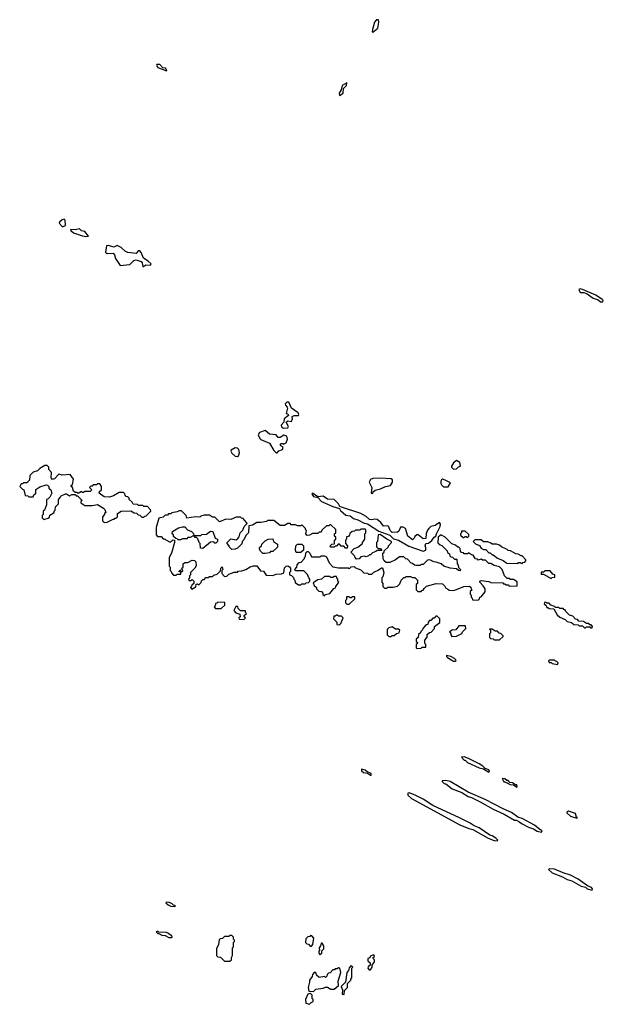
# Model space of a CAD drawing. Extents: x 2710666 to 2828562, y 857017 to 964538.
# Tile 102 of 138: x 2747020 to 2752450, y 923980 to 933137. Entities that reach past the tile are written whole.
import ezdxf

# ---------------------------------------------------------------- set-up
doc = ezdxf.new("R2010")
doc.units = 0

msp = doc.modelspace()

# ---------------------------------------------------------------- linework, layer by layer
at = {"layer": '0CON05XD'}
for points in [[(2750305, 933020), (2750351.7, 933058.3), (2750362.5, 933115), (2750357, 933137), (2750340, 933135), (2750322.5, 933115), (2750302.5, 933045), (2750300, 933025), (2750305, 933020)], [(2748385, 932660), (2748390, 932665), (2748377.5, 932685), (2748350.7, 932690.7), (2748325, 932718.8), (2748295, 932720), (2748292.5, 932715), (2748305, 932692.5), (2748385, 932660)], [(2749995, 932433.3), (2750030, 932455), (2750032.5, 932497.5), (2750060, 932525), (2750065, 932550), (2750020, 932525), (2750012.5, 932485), (2749992.5, 932455), (2749995, 932433.3)], [(2747415, 931213.3), (2747425, 931214), (2747445.9, 931224.1), (2747443, 931273), (2747435, 931282.5), (2747415, 931276.7), (2747390, 931255), (2747386.7, 931245), (2747415, 931213.3)], [(2747635, 931120), (2747655, 931122.5), (2747660, 931125), (2747626.4, 931166.4), (2747595, 931172.5), (2747575, 931192.5), (2747535, 931181.2), (2747494, 931185), (2747496.7, 931175), (2747520, 931155), (2747605, 931126.7), (2747635, 931120)], [(2748165, 930840), (2748175, 930843.3), (2748195, 930856.7), (2748236.2, 930853.8), (2748242.5, 930865), (2748215, 930892.5), (2748170.7, 930920.7), (2748151.7, 930971.7), (2748138.3, 930988.3), (2748121.7, 930988.3), (2748105, 930962.5), (2748025, 930972.5), (2748005, 930982.5), (2747965, 931017.5), (2747927, 931037), (2747895, 931020), (2747845, 931036.7), (2747826.7, 931033.3), (2747817.5, 930975), (2747835, 930962.5), (2747890, 930965), (2747901.7, 930951.7), (2747910, 930915), (2747955, 930852.5), (2748045, 930860), (2748081.2, 930898.8), (2748105, 930904.2), (2748149.5, 930889.5), (2748160, 930875), (2748165, 930840)], [(2752445, 930512.5), (2752450, 930525), (2752440, 930535), (2752380, 930575), (2752257, 930627), (2752235, 930632.5), (2752222.5, 930627.5), (2752235, 930600), (2752269.3, 930599.3), (2752298.8, 930588.8), (2752355, 930546.7), (2752402.5, 930532.5), (2752425, 930513.8), (2752445, 930512.5)], [(2749475, 929337.5), (2749515, 929340), (2749522.5, 929355), (2749500, 929395), (2749515, 929407.5), (2749548.3, 929401.7), (2749557.5, 929425), (2749553.6, 929446.4), (2749573.9, 929456.1), (2749612.5, 929457.5), (2749616.7, 929465), (2749611.7, 929481.7), (2749550, 929525), (2749525, 929580), (2749505, 929580), (2749490, 929565), (2749491.7, 929551.7), (2749510, 929535), (2749512.5, 929525), (2749500, 929475), (2749515, 929470), (2749520, 929455), (2749480, 929425), (2749477.5, 929395), (2749452.5, 929365), (2749455, 929350), (2749475, 929337.5)], [(2749415, 929110), (2749431.2, 929128.8), (2749465, 929140), (2749471.7, 929161.7), (2749450, 929175), (2749443.3, 929186.7), (2749453, 929197), (2749467, 929197), (2749475, 929190), (2749499.3, 929200.7), (2749512.5, 929235), (2749505, 929262.5), (2749477, 929273), (2749445, 929252.5), (2749425, 929252.5), (2749407.7, 929277.7), (2749345, 929282.5), (2749305, 929316.7), (2749251.2, 929298.8), (2749240, 929275), (2749253.6, 929243.6), (2749263.8, 929233.8), (2749345, 929197.5), (2749385, 929130), (2749405, 929110), (2749415, 929110)], [(2749045, 929073.8), (2749055, 929080), (2749065, 929110), (2749060, 929140), (2749045, 929151.2), (2749025, 929154), (2748986.7, 929135), (2748983.8, 929125), (2748993.8, 929105), (2749025, 929078.8), (2749045, 929073.8)], [(2747805, 928460), (2747835, 928462.5), (2747885, 928490), (2747898.3, 928491.7), (2747905, 928500), (2747918.3, 928501.7), (2747930, 928515), (2747930, 928545), (2747965, 928567.5), (2748055, 928570), (2748085, 928550), (2748108.3, 928548.3), (2748121.7, 928531.7), (2748138.3, 928528.3), (2748155, 928510), (2748175, 928510), (2748185, 928520), (2748198.3, 928521.7), (2748240, 928565), (2748238.3, 928578.3), (2748208.3, 928608.3), (2748175, 928610), (2748165, 928620), (2748125, 928620), (2748115, 928627.5), (2748075, 928630), (2748065, 928650), (2748040, 928675), (2748038.3, 928688.3), (2748025, 928700), (2748011.7, 928701.7), (2748000, 928715), (2747998.3, 928728.3), (2747985, 928740), (2747945, 928740), (2747891.7, 928708.3), (2747855, 928697.5), (2747805, 928700), (2747760, 928735), (2747761.7, 928748.3), (2747780, 928765), (2747780, 928795), (2747765, 928820), (2747745, 928820), (2747735, 928810), (2747705, 928810), (2747695, 928800), (2747681.7, 928798.3), (2747670, 928785), (2747690, 928765), (2747675, 928750), (2747625, 928750), (2747615, 928740), (2747605, 928740), (2747595, 928750), (2747565, 928730), (2747555, 928740), (2747535, 928740), (2747521.7, 928751.7), (2747510, 928785), (2747500, 928795), (2747500, 928805), (2747510, 928815), (2747520, 928865), (2747488.3, 928908.3), (2747415, 928902.5), (2747385, 928910), (2747345, 928867.5), (2747325, 928860), (2747312.5, 928875), (2747317.5, 928925), (2747290, 928955), (2747290, 928975), (2747275, 928990), (2747255, 928990), (2747207, 928963), (2747185, 928940), (2747145, 928930), (2747113, 928897), (2747110, 928855), (2747085, 928830), (2747055, 928830), (2747045, 928820), (2747035, 928820), (2747020, 928795), (2747045, 928770), (2747060, 928765), (2747071.7, 928711.7), (2747095, 928710), (2747105, 928700), (2747145, 928700), (2747151.7, 928718.3), (2747170, 928735), (2747171.7, 928768.3), (2747208.3, 928791.7), (2747265, 928810), (2747278.3, 928808.3), (2747290, 928795), (2747291.7, 928781.7), (2747310, 928765), (2747320, 928735), (2747300, 928695), (2747285, 928680), (2747270, 928675), (2747270, 928625), (2747250, 928575), (2747240, 928565), (2747240, 928535), (2747230, 928525), (2747230, 928505), (2747245, 928490), (2747285, 928500), (2747298.3, 928511.7), (2747301.7, 928528.3), (2747340, 928555), (2747340, 928565), (2747350, 928575), (2747353, 928607), (2747380, 928635), (2747380, 928675), (2747400, 928695), (2747405, 928710), (2747445, 928727.5), (2747457, 928727), (2747485, 928710), (2747505, 928720), (2747535, 928720), (2747545, 928710), (2747558.3, 928708.3), (2747600, 928665), (2747590, 928655), (2747590, 928645), (2747625, 928620), (2747695, 928617.5), (2747745, 928627.5), (2747800, 928595), (2747811.7, 928581.7), (2747820, 928555), (2747810, 928545), (2747810, 928535), (2747790, 928515), (2747790, 928475), (2747805, 928460)], [(2751055, 928957.5), (2751085, 928960), (2751101.7, 928978.3), (2751120, 928985), (2751115, 929020), (2751085, 929036.7), (2751057.5, 929015), (2751037.5, 928985), (2751037.5, 928975), (2751055, 928957.5)], [(2750305, 928730), (2750310, 928745), (2750328.3, 928761.7), (2750377, 928773), (2750423, 928797), (2750470, 928805), (2750487.5, 928835), (2750488.3, 928858.3), (2750475, 928867.5), (2750375, 928872.5), (2750305, 928870), (2750285, 928860), (2750272.5, 928835), (2750297.5, 928785), (2750290, 928735), (2750305, 928730)], [(2751005, 928792.5), (2751028.3, 928828.3), (2750980, 928855), (2750955, 928862.5), (2750945, 928857.5), (2750937.5, 928845), (2750937.5, 928825), (2750945, 928810), (2750963, 928793), (2751005, 928792.5)], [(2750775, 928193.8), (2750797.5, 928205), (2750800, 928225), (2750792.5, 928245), (2750800, 928265), (2750825, 928270), (2750855, 928292.5), (2750876.1, 928323.9), (2750892.5, 928335), (2750896.7, 928355), (2750932.5, 928425), (2750936.4, 928446.4), (2750925, 928460), (2750885, 928433.3), (2750845, 928422.5), (2750827.5, 928405), (2750815, 928390), (2750803, 928357), (2750798.3, 928311.7), (2750775, 928310), (2750727, 928347), (2750715, 928347.5), (2750695, 928330), (2750690, 928315), (2750675, 928300), (2750630, 928335), (2750610, 928405), (2750587, 928417), (2750563.6, 928416.4), (2750548.3, 928381.7), (2750535, 928370), (2750485, 928369.2), (2750467.5, 928385), (2750455, 928420), (2750445, 928430), (2750405, 928427.5), (2750379.3, 928459.3), (2750345, 928487.5), (2750325, 928493.3), (2750295, 928486.7), (2750275, 928490), (2750245, 928517.5), (2750193.9, 928543.9), (2750013, 928603), (2750000, 928610), (2749986.7, 928635), (2749945, 928673.3), (2749885, 928678.8), (2749845, 928706), (2749795, 928700), (2749745, 928732.5), (2749737.5, 928725), (2749755, 928703.3), (2749795, 928692.5), (2749828.8, 928655), (2749935, 928609.2), (2749995, 928590), (2750005, 928572.5), (2750055, 928530), (2750095, 928521.4), (2750127.1, 928497.1), (2750166.6, 928486.6), (2750225, 928454), (2750256.9, 928446.9), (2750360.5, 928380.5), (2750465, 928342), (2750499.3, 928309.3), (2750545, 928298), (2750640.5, 928240.5), (2750775, 928193.8)], [(2751285, 927740), (2751298.3, 927751.7), (2751300, 927765), (2751315, 927770), (2751350, 927815), (2751350, 927845), (2751333, 927873), (2751300, 927905), (2751300, 927915), (2751315, 927922.5), (2751385, 927912.5), (2751405, 927903.3), (2751515, 927900), (2751521.7, 927891.7), (2751535, 927890), (2751545, 927880), (2751565, 927880), (2751575, 927870), (2751648.3, 927871.7), (2751648.3, 927908.3), (2751615, 927930), (2751585, 927930), (2751575, 927940), (2751555, 927940), (2751530, 927965), (2751510, 928025), (2751485, 928050), (2751435, 928060), (2751405, 928080), (2751385, 928080), (2751355, 928110), (2751325, 928110), (2751315, 928120), (2751285, 928110), (2751278.3, 928118.3), (2751261.7, 928121.7), (2751238.3, 928158.3), (2751225, 928160), (2751195, 928180), (2751185, 928170), (2751155, 928170), (2751148.3, 928178.3), (2751131.7, 928181.7), (2751120, 928195), (2751118.3, 928218.3), (2751105, 928230), (2751095, 928230), (2751075, 928250), (2751041.7, 928261.7), (2750980, 928325), (2750945, 928342.5), (2750935, 928342.5), (2750912.5, 928325), (2750911.7, 928271.7), (2750931.7, 928251.7), (2750948.3, 928248.3), (2750998.3, 928198.3), (2751001.7, 928181.7), (2751018.3, 928168.3), (2751021.7, 928151.7), (2751031.7, 928141.7), (2751048.3, 928138.3), (2751065, 928120), (2751088.3, 928118.3), (2751090, 928075), (2751100, 928065), (2751101.7, 928041.7), (2751120, 928025), (2751117.5, 928012.5), (2751102.5, 928015), (2751085, 928030), (2751025, 928036), (2750965, 928056.2), (2750940, 928075), (2750895, 928092.5), (2750873.6, 928093.6), (2750835, 928112.5), (2750815, 928110), (2750775, 928070), (2750755, 928070), (2750745, 928060), (2750705, 928060), (2750693, 928063), (2750675, 928080), (2750661.7, 928081.7), (2750628.3, 928118.3), (2750611.7, 928121.7), (2750595, 928140), (2750555, 928140), (2750517, 928113), (2750465, 928087.5), (2750428.3, 928088.3), (2750410, 928105), (2750403, 928123), (2750400, 928175), (2750410, 928185), (2750411.7, 928198.3), (2750450, 928235), (2750450, 928245), (2750480, 928275), (2750480, 928285), (2750435, 928306.7), (2750375, 928350), (2750355, 928347.5), (2750350, 928285), (2750340, 928275), (2750340, 928235), (2750355, 928220), (2750378.3, 928218.3), (2750388.3, 928201.7), (2750345, 928200), (2750335, 928190), (2750301.7, 928178.3), (2750285, 928160), (2750275, 928160), (2750265, 928150), (2750245, 928142.5), (2750225, 928147.5), (2750195, 928140), (2750177, 928123), (2750155, 928120), (2750140, 928135), (2750138.3, 928148.3), (2750100, 928185), (2750131.7, 928218.3), (2750165, 928230), (2750210, 928265), (2750210, 928275), (2750230, 928305), (2750230, 928355), (2750240, 928365), (2750240, 928395), (2750235, 928400), (2750195, 928400), (2750185, 928390), (2750145, 928390), (2750135, 928380), (2750113, 928377), (2750091.7, 928358.3), (2750090, 928345), (2750078.3, 928331.7), (2750061.7, 928328.3), (2750060, 928305), (2750050, 928295), (2750050, 928265), (2750070, 928245), (2750068.3, 928221.7), (2750051.7, 928221.7), (2750035, 928240), (2750011.7, 928241.7), (2749995, 928260), (2749981.7, 928258.3), (2749968.3, 928241.7), (2749955, 928240), (2749945, 928230), (2749915, 928230), (2749910, 928235), (2749911.7, 928248.3), (2749925, 928260), (2749948.3, 928261.7), (2749950, 928295), (2749960, 928305), (2749960, 928325), (2749950, 928335), (2749950, 928355), (2749960, 928365), (2749960, 928395), (2749915, 928440), (2749905, 928440), (2749895, 928430), (2749875, 928430), (2749831.7, 928388.3), (2749825, 928370), (2749805, 928370), (2749795, 928360), (2749745, 928357.5), (2749715, 928342.5), (2749695, 928340), (2749682.5, 928355), (2749690, 928385), (2749680, 928395), (2749680, 928405), (2749645, 928440), (2749635, 928430), (2749605, 928430), (2749585, 928440), (2749545, 928440), (2749535, 928450), (2749515, 928450), (2749485, 928432.5), (2749445, 928432.5), (2749385, 928480), (2749325, 928480), (2749315, 928470), (2749265, 928460), (2749225, 928460), (2749185, 928437.5), (2749151.7, 928428.3), (2749150, 928365), (2749125, 928340), (2749105, 928300), (2749090, 928285), (2749088.3, 928261.7), (2749047, 928223), (2749025, 928212.5), (2748995, 928210), (2748970, 928235), (2748970, 928245), (2748950, 928265), (2748950, 928275), (2748985, 928310), (2749035, 928300), (2749048.3, 928311.7), (2749061.7, 928328.3), (2749070, 928365), (2749095, 928390), (2749110, 928425), (2749137.5, 928452.5), (2749131.7, 928461.7), (2749098.3, 928498.3), (2749085, 928500), (2749075, 928510), (2749035, 928510), (2748985, 928490), (2748938.3, 928491.7), (2748878.3, 928468.3), (2748835, 928510), (2748815, 928510), (2748785, 928530), (2748735, 928530), (2748705, 928520), (2748695, 928510), (2748655, 928512.5), (2748575, 928500), (2748570, 928525), (2748525, 928570), (2748505, 928570), (2748485, 928560), (2748435, 928550), (2748425, 928540), (2748405, 928540), (2748395, 928530), (2748375, 928530), (2748355, 928510), (2748315, 928500), (2748290, 928415), (2748290, 928345), (2748301.7, 928331.7), (2748335, 928330), (2748355, 928310), (2748365, 928310), (2748415, 928280), (2748425, 928280), (2748445, 928300), (2748460, 928295), (2748460, 928275), (2748432.5, 928175), (2748410, 928135), (2748410, 928055), (2748420, 928045), (2748420, 928015), (2748430, 928005), (2748431.7, 927991.7), (2748451.7, 927971.7), (2748475, 927970), (2748485, 927980), (2748518.3, 927981.7), (2748520, 928000), (2748500, 928005), (2748515, 928020), (2748520, 928000), (2748538.3, 928011.7), (2748530, 928035), (2748540, 928045), (2748540, 928075), (2748555, 928090), (2748585, 928090), (2748625, 928110), (2748647, 928107), (2748660, 928095), (2748661.7, 928058.3), (2748650, 928035), (2748610, 927995), (2748610, 927975), (2748600, 927965), (2748600, 927945), (2748590, 927935), (2748595, 927920), (2748615, 927920), (2748625, 927930), (2748640, 927915), (2748640, 927895), (2748621.7, 927878.3), (2748620, 927865), (2748610, 927855), (2748621.7, 927841.7), (2748658.3, 927861.7), (2748661.7, 927888.3), (2748675, 927890), (2748688.3, 927881.7), (2748708.3, 927901.7), (2748711.7, 927918.3), (2748725, 927930), (2748735, 927930), (2748751.7, 927948.3), (2748775, 927950), (2748785, 927960), (2748815, 927960), (2748825, 927970), (2748858.3, 927981.7), (2748888.3, 928011.7), (2748890, 928035), (2748905, 928050), (2748910, 928025), (2748900, 928015), (2748900, 927985), (2748925, 927960), (2748947, 927963), (2748965, 927980), (2749015, 928000), (2749045, 928000), (2749053, 928007), (2749088.3, 928011.7), (2749125, 928022.5), (2749165, 928047.5), (2749195, 928057.5), (2749225, 928057.5), (2749261.7, 928011.7), (2749288.3, 928008.3), (2749311.7, 927971.7), (2749375, 927967.5), (2749405, 927980), (2749455, 927982.5), (2749478.3, 927991.7), (2749485, 928040), (2749500, 928055), (2749515, 928057.5), (2749530, 928050), (2749540, 928035), (2749540, 928005), (2749530, 927995), (2749530, 927975), (2749548.3, 927968.3), (2749568.3, 927948.3), (2749570, 927935), (2749580, 927925), (2749581.7, 927901.7), (2749615, 927880), (2749635, 927880), (2749645, 927890), (2749675, 927890), (2749685, 927900), (2749708.3, 927901.7), (2749720, 927915), (2749720, 927935), (2749710, 927945), (2749698.3, 927978.3), (2749665, 928010), (2749585, 928010), (2749580, 928025), (2749600, 928045), (2749601.7, 928068.3), (2749621.7, 928088.3), (2749638.3, 928091.7), (2749670, 928125), (2749670, 928135), (2749680, 928145), (2749681.7, 928178.3), (2749695, 928190), (2749705, 928190), (2749720, 928175), (2749735, 928140), (2749815, 928140), (2749825, 928150), (2749855, 928150), (2749875, 928140), (2749900, 928085), (2749935, 928050), (2749985, 928040), (2750075, 928040), (2750085, 928030), (2750103, 928047), (2750131.7, 928051.7), (2750145, 928040), (2750195, 928020), (2750221.7, 927991.7), (2750255, 927990), (2750265, 927980), (2750295, 927980), (2750315, 928000), (2750355, 928017.5), (2750385, 928040), (2750395, 928040), (2750407.5, 927995), (2750400, 927955), (2750390, 927945), (2750390, 927905), (2750400, 927895), (2750400, 927865), (2750415, 927850), (2750435, 927850), (2750445, 927860), (2750495, 927860), (2750535, 927870), (2750558.3, 927891.7), (2750570, 927925), (2750595, 927950), (2750605, 927950), (2750615, 927960), (2750655, 927960), (2750675, 927950), (2750695, 927950), (2750720, 927925), (2750720, 927895), (2750710, 927885), (2750710, 927835), (2750725, 927820), (2750755, 927820), (2750761.7, 927828.3), (2750775, 927830), (2750781.7, 927848.3), (2750805, 927870), (2750895, 927892.5), (2750955, 927890), (2750975, 927870), (2750985, 927850), (2751000, 927845), (2751015, 927830), (2751055, 927827.5), (2751085, 927837.5), (2751153, 927867), (2751205, 927870), (2751218.3, 927858.3), (2751221.7, 927841.7), (2751230, 927835), (2751211.7, 927818.3), (2751210, 927795), (2751220, 927785), (2751220, 927765), (2751228.3, 927758.3), (2751231.7, 927741.7), (2751285, 927740)], [(2748725, 928220), (2748701.7, 928221.7), (2748700, 928265), (2748690, 928275), (2748678.3, 928308.3), (2748665, 928320), (2748651.7, 928321.7), (2748640, 928340), (2748605, 928320), (2748585, 928320), (2748575, 928310), (2748535, 928310), (2748515, 928300), (2748495, 928300), (2748485, 928310), (2748471.7, 928311.7), (2748451.7, 928331.7), (2748450, 928345), (2748440, 928355), (2748441.7, 928378.3), (2748498.3, 928411.7), (2748535, 928420), (2748555, 928420), (2748581.7, 928391.7), (2748618.3, 928378.3), (2748638.3, 928358.3), (2748640, 928340), (2748705, 928340), (2748715, 928350), (2748757, 928353), (2748795, 928380), (2748818.3, 928378.3), (2748840, 928315), (2748860, 928305), (2748860, 928285), (2748845, 928270), (2748835, 928270), (2748825, 928280), (2748795, 928277.5), (2748725, 928220)], [(2751185, 928320), (2751200, 928335), (2751198.3, 928348.3), (2751165, 928380), (2751130, 928380), (2751130, 928365), (2751120, 928355), (2751121.7, 928341.7), (2751145, 928320), (2751155, 928320), (2751165, 928330), (2751175, 928330), (2751185, 928320)], [(2749281.7, 928171.7), (2749260, 928195), (2749250, 928215), (2749251.7, 928228.3), (2749270, 928245), (2749271.7, 928258.3), (2749305, 928290), (2749333, 928307), (2749375, 928310), (2749380, 928285), (2749418.3, 928258.3), (2749418.3, 928231.7), (2749375, 928190), (2749355, 928190), (2749345, 928180), (2749305, 928172.5), (2749281.7, 928171.7)], [(2749635, 928182.5), (2749593, 928183), (2749587.5, 928205), (2749590, 928245), (2749605, 928260), (2749645, 928260), (2749660, 928245), (2749660, 928205), (2749635, 928182.5)], [(2751695, 928080), (2751701.7, 928088.3), (2751718.3, 928091.7), (2751730, 928105), (2751730, 928115), (2751695, 928150), (2751685, 928150), (2751657, 928167), (2751635, 928170), (2751587, 928197), (2751565, 928200), (2751555, 928210), (2751503, 928233), (2751485, 928250), (2751455, 928260), (2751415, 928260), (2751405, 928270), (2751375, 928280), (2751335, 928280), (2751315, 928300), (2751255, 928300), (2751240, 928285), (2751261.7, 928261.7), (2751298.3, 928248.3), (2751313, 928223), (2751335, 928210), (2751358.3, 928208.3), (2751385, 928180), (2751398.3, 928178.3), (2751415, 928160), (2751425, 928160), (2751465, 928130), (2751518.3, 928108.3), (2751553, 928083), (2751655, 928080), (2751661.7, 928088.3), (2751675, 928090), (2751681.7, 928081.7), (2751695, 928080)], [(2751965, 927940), (2751975, 927950), (2751998.3, 927951.7), (2752000, 927975), (2751981.7, 927981.7), (2751955, 928010), (2751905, 928010), (2751895, 928000), (2751871.7, 927998.3), (2751871.7, 927981.7), (2751895, 927980), (2751965, 927940)], [(2749855, 927780), (2749865, 927790), (2749905, 927800), (2749941.7, 927848.3), (2749958.3, 927851.7), (2749960, 927865), (2749990, 927905), (2749980, 927915), (2749980, 927935), (2749970, 927945), (2749968.3, 927958.3), (2749945, 927960), (2749935, 927950), (2749915, 927950), (2749905, 927960), (2749855, 927960), (2749827, 927933), (2749793, 927927), (2749751.7, 927898.3), (2749760, 927875), (2749780, 927855), (2749780, 927845), (2749801.7, 927821.7), (2749828.3, 927818.3), (2749840, 927805), (2749841.7, 927791.7), (2749855, 927780)], [(2748895, 927660), (2748928.3, 927691.7), (2748928.3, 927718.3), (2748865, 927720), (2748855, 927710), (2748841.7, 927708.3), (2748840, 927685), (2748830, 927675), (2748841.7, 927661.7), (2748895, 927660)], [(2750085, 927700), (2750138.3, 927751.7), (2750138.3, 927768.3), (2750115, 927770), (2750105, 927760), (2750095, 927760), (2750085, 927770), (2750061.7, 927768.3), (2750060, 927745), (2750050, 927735), (2750050, 927715), (2750065, 927700), (2750085, 927700)], [(2752345, 927480), (2752350, 927495), (2752338.3, 927508.3), (2752325, 927510), (2752315, 927520), (2752295, 927520), (2752265, 927540), (2752221.7, 927541.7), (2752208.3, 927558.3), (2752191.7, 927561.7), (2752165, 927590), (2752135, 927600), (2752101.7, 927631.7), (2752095, 927650), (2752085, 927650), (2752075, 927660), (2752045, 927660), (2752035, 927670), (2752005, 927670), (2751995, 927680), (2751961.7, 927691.7), (2751945, 927710), (2751925, 927710), (2751915, 927720), (2751901.7, 927718.3), (2751900, 927705), (2751918.3, 927688.3), (2751925, 927670), (2751935, 927670), (2751945, 927660), (2751988.3, 927658.3), (2752021.7, 927601.7), (2752045, 927580), (2752095, 927560), (2752115, 927540), (2752155, 927530), (2752175, 927512.5), (2752215, 927510), (2752225, 927500), (2752255, 927500), (2752275, 927480), (2752285, 927480), (2752295, 927490), (2752325, 927490), (2752331.7, 927481.7), (2752345, 927480)], [(2749105, 927560), (2749120, 927575), (2749110, 927585), (2749110, 927595), (2749130, 927615), (2749120, 927625), (2749120, 927640), (2749075, 927640), (2749051.7, 927661.7), (2749048.3, 927678.3), (2749031.7, 927678.3), (2749011.7, 927641.7), (2749031.7, 927621.7), (2749068.3, 927608.3), (2749070, 927585), (2749060, 927575), (2749061.7, 927561.7), (2749105, 927560)], [(2749995, 927510), (2750008.3, 927521.7), (2750030, 927575), (2750015, 927590), (2749985, 927590), (2749975, 927600), (2749965, 927600), (2749955, 927590), (2749941.7, 927588.3), (2749940, 927565), (2749970, 927535), (2749971.7, 927511.7), (2749995, 927510)], [(2750715, 927290), (2750755, 927292.5), (2750765, 927300), (2750798.3, 927301.7), (2750800, 927325), (2750790, 927335), (2750790, 927365), (2750810, 927395), (2750811.7, 927418.3), (2750831.7, 927438.3), (2750848.3, 927441.7), (2750880, 927475), (2750880, 927495), (2750928.3, 927531.7), (2750930, 927565), (2750905, 927590), (2750891.7, 927588.3), (2750875, 927570), (2750865, 927570), (2750845, 927550), (2750831.7, 927548.3), (2750820, 927535), (2750818.3, 927511.7), (2750805, 927510), (2750791.7, 927498.3), (2750770, 927475), (2750768.3, 927461.7), (2750751.7, 927448.3), (2750750, 927435), (2750731.7, 927418.3), (2750728.3, 927391.7), (2750710, 927375), (2750710, 927355), (2750720, 927345), (2750718.3, 927331.7), (2750710, 927325), (2750710, 927295), (2750715, 927290)], [(2750475, 927400), (2750485, 927410), (2750505, 927410), (2750525, 927430), (2750550, 927435), (2750558.3, 927458.3), (2750545, 927470), (2750515, 927470), (2750485, 927490), (2750455, 927480), (2750440, 927465), (2750440, 927415), (2750455, 927400), (2750475, 927400)], [(2751041.7, 927401.7), (2751085, 927402.5), (2751135, 927430), (2751140, 927445), (2751170, 927475), (2751168.3, 927498.3), (2751105, 927500), (2751077, 927463), (2751045, 927460), (2751020, 927445), (2751028.3, 927438.3), (2751030, 927415), (2751041.7, 927401.7)], [(2751485, 927370), (2751518.3, 927401.7), (2751518.3, 927408.3), (2751495, 927430), (2751481.7, 927431.7), (2751465, 927450), (2751445, 927450), (2751415, 927470), (2751391.7, 927468.3), (2751400, 927455), (2751400, 927435), (2751390, 927425), (2751391.7, 927391.7), (2751401.7, 927381.7), (2751425, 927380), (2751435, 927370), (2751485, 927370)], [(2751075, 927170), (2751080, 927175), (2751077.5, 927185), (2751065, 927196.7), (2751030, 927215), (2750990, 927225), (2750990, 927215), (2751000, 927205), (2751055, 927172.5), (2751075, 927170)], [(2752025, 927140), (2752030, 927155), (2752018.3, 927168.3), (2752005, 927170), (2751995, 927180), (2751945, 927180), (2751940, 927175), (2751945, 927160), (2751965, 927160), (2751975, 927150), (2752025, 927140)], [(2751385, 926140), (2751390, 926145), (2751385, 926160), (2751351.7, 926171.7), (2751330, 926195), (2751295, 926217.5), (2751195, 926267.5), (2751155, 926280), (2751131.7, 926278.3), (2751155, 926250), (2751165, 926250), (2751185, 926230), (2751295, 926180), (2751335, 926170), (2751385, 926140)], [(2750290, 926110), (2750290, 926125), (2750251.7, 926141.7), (2750235, 926157.5), (2750201.7, 926168.3), (2750201.7, 926151.7), (2750220, 926135), (2750255, 926130), (2750285, 926110), (2750290, 926110)], [(2751875, 925580), (2751880, 925595), (2751861.7, 925601.7), (2751810, 925645), (2751695, 925707.5), (2751655, 925720), (2751595, 925762.5), (2751516.7, 925796.7), (2751350, 925885), (2751193, 925953), (2751025, 926052.5), (2750985, 926060), (2750951.7, 926058.3), (2750951.7, 926051.7), (2750970, 926035), (2750985, 926030), (2751044.1, 925984.1), (2751135, 925950), (2751191.7, 925911.7), (2751225, 925902.5), (2751305, 925862.5), (2751425, 925793.3), (2751528.3, 925748.3), (2751625, 925692.5), (2751641.7, 925691.7), (2751665, 925680), (2751695, 925657.5), (2751755, 925627.5), (2751801.7, 925611.7), (2751835, 925590), (2751875, 925580)], [(2751645, 926000), (2751650, 926005), (2751645, 926020), (2751631.7, 926021.7), (2751605, 926040), (2751581.7, 926041.7), (2751565, 926060), (2751551.7, 926061.7), (2751535, 926077.5), (2751510, 926080), (2751525, 926050), (2751535, 926050), (2751583, 926023), (2751615, 926020), (2751645, 926000)], [(2751465, 925500), (2751470, 925505), (2751450, 925525), (2751415, 925547.5), (2751393, 925553), (2751295, 925622.5), (2751248.3, 925638.3), (2751210, 925665), (2751113.3, 925713.3), (2750865, 925830), (2750775, 925887.5), (2750700, 925925), (2750645, 925947.5), (2750630, 925945), (2750630, 925925), (2750665, 925893.3), (2751115, 925650), (2751200, 925615), (2751237, 925607), (2751380, 925525), (2751435, 925502.5), (2751465, 925500)], [(2752205, 925710), (2752210, 925715), (2752201.7, 925721.7), (2752190, 925755), (2752125, 925777.5), (2752111.7, 925768.3), (2752111.7, 925761.7), (2752145, 925730), (2752205, 925710)], [(2752345, 925040), (2752350, 925055), (2752340, 925065), (2752301.7, 925081.7), (2752215, 925142.5), (2752145, 925180), (2752075, 925202.5), (2751995, 925237.5), (2751945, 925240), (2751940, 925235), (2751975, 925202.5), (2752070, 925165), (2752115, 925140), (2752157, 925127), (2752245, 925077.5), (2752285, 925070), (2752300, 925055), (2752345, 925040)], [(2748465, 924890), (2748470, 924895), (2748465, 924900), (2748451.7, 924901.7), (2748440, 924915), (2748415, 924927.5), (2748385, 924930), (2748380, 924925), (2748400, 924905), (2748425, 924892.5), (2748465, 924890)], [(2748435, 924600), (2748440, 924605), (2748435, 924620), (2748421.7, 924621.7), (2748405, 924640), (2748387, 924647), (2748315, 924650), (2748305, 924660), (2748290, 924655), (2748305, 924640), (2748315, 924640), (2748343, 924623), (2748375, 924620), (2748408.3, 924601.7), (2748435, 924600)], [(2748975, 924380), (2748990, 924395), (2748990, 924415), (2749000, 924435), (2749000, 924505), (2749010, 924515), (2749010, 924555), (2749020, 924565), (2749020, 924575), (2749010, 924585), (2749010, 924605), (2748995, 924620), (2748975, 924620), (2748965, 924610), (2748925, 924610), (2748908.3, 924591.7), (2748885, 924590), (2748875, 924580), (2748870, 924535), (2748850, 924495), (2748850, 924435), (2748865, 924420), (2748888.3, 924418.3), (2748925, 924380), (2748975, 924380)], [(2749735, 924520), (2749747.5, 924535), (2749757.5, 924595), (2749738.3, 924618.3), (2749725, 924620), (2749718.3, 924611.7), (2749701.7, 924608.3), (2749681.7, 924588.3), (2749680, 924555), (2749691.7, 924541.7), (2749708.3, 924538.3), (2749721.7, 924521.7), (2749735, 924520)], [(2749815, 924440), (2749830, 924455), (2749831.7, 924478.3), (2749850, 924495), (2749850, 924525), (2749835, 924550), (2749825, 924550), (2749820, 924525), (2749807.5, 924505), (2749810, 924485), (2749803.3, 924475), (2749802.5, 924455), (2749815, 924440)], [(2750285, 924300), (2750300, 924325), (2750300, 924345), (2750320, 924375), (2750320, 924395), (2750310, 924405), (2750310, 924415), (2750320, 924425), (2750315, 924440), (2750281.7, 924428.3), (2750278.3, 924411.7), (2750260, 924405), (2750260, 924385), (2750280, 924365), (2750280, 924345), (2750261.7, 924328.3), (2750260, 924315), (2750271.7, 924301.7), (2750285, 924300)], [(2749755, 924100), (2749775, 924120), (2749845, 924130), (2749865, 924140), (2749885, 924140), (2749915, 924120), (2749945, 924120), (2749986.4, 924153.6), (2749982.5, 924195), (2750007.5, 924275), (2750000, 924315), (2749985, 924320), (2749975, 924310), (2749955, 924310), (2749948.3, 924301.7), (2749935, 924300), (2749908.3, 924271.7), (2749891.7, 924268.3), (2749881.7, 924258.3), (2749878.3, 924241.7), (2749865, 924230), (2749855, 924240), (2749805, 924230), (2749781.7, 924251.7), (2749778.3, 924268.3), (2749761.7, 924278.3), (2749743, 924257), (2749741.7, 924238.3), (2749717.5, 924205), (2749717.5, 924185), (2749702.5, 924135), (2749711.7, 924101.7), (2749755, 924100)], [(2750035, 924070), (2750040, 924075), (2750041.7, 924108.3), (2750070, 924135), (2750070, 924175), (2750100, 924205), (2750100, 924215), (2750110, 924225), (2750110, 924315), (2750120, 924325), (2750105, 924340), (2750085, 924320), (2750080, 924295), (2750062.5, 924275), (2750050, 924185), (2750012.5, 924145), (2750022.5, 924115), (2750020, 924075), (2750035, 924070)], [(2749715, 923980), (2749731.7, 923998.3), (2749750, 924005), (2749750, 924025), (2749740, 924035), (2749740, 924065), (2749725, 924080), (2749700, 924075), (2749680, 924025), (2749681.7, 923991.7), (2749715, 923980)]]:
    msp.add_lwpolyline(points, dxfattribs=at)

doc.saveas('drawing.dxf')
